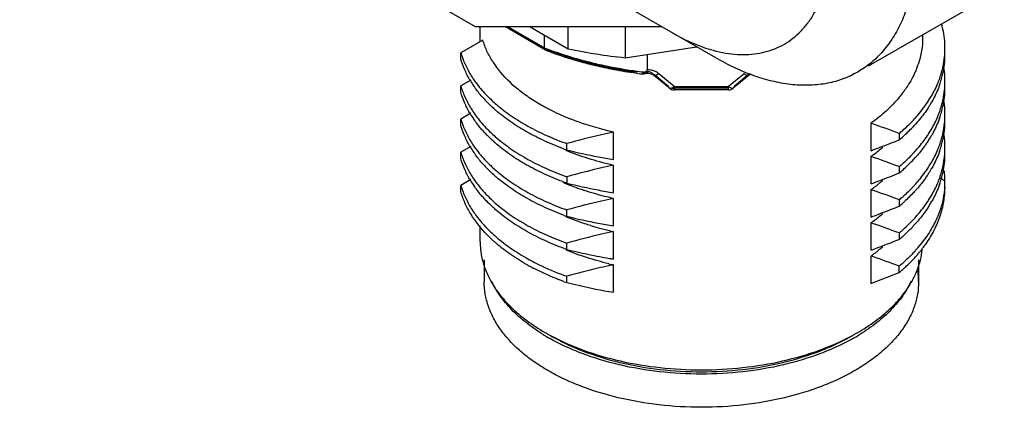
# Model space of a CAD drawing. Header units: inches. Extents: x 0 to 34, y 0 to 22.
# Tile 42 of 47: x 30.824 to 31.779, y 15.555 to 15.931. Entities that reach past the tile are written whole.
import ezdxf

# ---------------------------------------------------------------- set-up
doc = ezdxf.new("R2010")
doc.units = ezdxf.units.IN
doc.header["$LTSCALE"] = 1.87
doc.header["$MEASUREMENT"] = 0
doc.layers.get('0').update_dxf_attribs({"linetype": 'CONTINUOUS'})

msp = doc.modelspace()

# ---------------------------------------------------------------- linework, layer by layer
at = {"color": 7, "linetype": 'CONTINUOUS'}
for p, q in [((31.2659, 15.9238), (29.79606, 16.77246)), ((31.64705, 15.88601), (32.3536, 16.29396)), ((31.49895, 15.89372), (31.42146, 15.93845)), ((31.44685, 15.9238), (31.2659, 15.9238)), ((31.3188, 15.9238), (31.35582, 15.90242)), ((31.35582, 15.90242), (31.35582, 15.9238)), ((31.41097, 15.9238), (31.41097, 15.89389)), ((31.41097, 15.89389), (31.48012, 15.90459))]:
    msp.add_line(p, q, dxfattribs=at)
at = {"color": 6, "linetype": 'CONTINUOUS'}
for p, q in [((31.27046, 15.90946), (31.27046, 15.9238)), ((31.3338, 15.90133), (31.29489, 15.9238)), ((31.29766, 15.9238), (31.33291, 15.90344)), ((31.2731, 15.91096), (31.25171, 15.8988)), ((31.33291, 15.90344), (31.33291, 15.91565)), ((31.69959, 15.91635), (31.69959, 15.91345)), ((31.3338, 15.90133), (31.33398, 15.90125)), ((31.25171, 15.89263), (31.25171, 15.8988)), ((31.43243, 15.89721), (31.43243, 15.88221)), ((31.42978, 15.87995), (31.43198, 15.8813)), ((31.43198, 15.8813), (31.43243, 15.88221)), ((31.26152, 15.87223), (31.25171, 15.86665)), ((31.42345, 15.88), (31.41896, 15.88033)), ((31.42838, 15.87815), (31.42871, 15.87821)), ((31.43255, 15.88009), (31.43255, 15.87966)), ((31.43587, 15.87838), (31.43777, 15.87754)), ((31.43777, 15.87754), (31.43871, 15.87689)), ((31.43871, 15.87689), (31.43812, 15.87845)), ((31.45378, 15.86459), (31.43871, 15.87689)), ((31.45319, 15.86614), (31.43923, 15.87754)), ((31.45876, 15.86614), (31.44369, 15.87845)), ((31.52636, 15.87845), (31.51129, 15.86614)), ((31.53134, 15.87689), (31.51629, 15.8646)), ((31.53082, 15.87754), (31.51686, 15.86614)), ((31.53193, 15.87845), (31.53134, 15.87689)), ((31.53303, 15.87794), (31.53134, 15.87689)), ((31.25171, 15.86049), (31.25171, 15.86665)), ((31.45377, 15.8646), (31.45378, 15.86459)), ((31.45723, 15.86507), (31.45876, 15.86614)), ((31.45876, 15.86614), (31.51129, 15.86614)), ((31.45876, 15.86614), (31.45876, 15.86281)), ((31.51129, 15.86426), (31.45876, 15.86426)), ((31.51129, 15.86281), (31.45876, 15.86281)), ((31.51129, 15.86281), (31.51129, 15.86614)), ((31.51559, 15.86429), (31.51628, 15.8646)), ((31.5163, 15.86461), (31.51659, 15.86495)), ((31.51659, 15.86495), (31.51686, 15.86614)), ((31.26152, 15.84008), (31.25171, 15.83451)), ((31.25171, 15.82834), (31.25171, 15.83451)), ((31.6495, 15.83034), (31.6495, 15.80376)), ((31.39965, 15.79524), (31.39965, 15.82182)), ((31.67689, 15.82051), (31.67689, 15.81435)), ((31.26152, 15.80794), (31.25171, 15.80236)), ((31.35445, 15.80455), (31.35445, 15.81071)), ((31.25171, 15.7962), (31.25171, 15.80236)), ((31.6495, 15.79819), (31.6495, 15.77161)), ((31.39965, 15.7631), (31.39965, 15.78967)), ((31.67689, 15.78836), (31.67689, 15.7822)), ((31.26152, 15.77579), (31.25171, 15.77022)), ((31.35445, 15.77856), (31.35445, 15.7724)), ((31.72125, 15.77468), (31.71675, 15.7768)), ((31.25171, 15.76406), (31.25171, 15.77022)), ((31.6495, 15.76605), (31.6495, 15.73947)), ((31.39965, 15.73095), (31.39965, 15.75753)), ((31.67689, 15.75622), (31.67689, 15.75006)), ((31.35445, 15.74026), (31.35445, 15.74642)), ((31.27046, 15.71534), (31.27046, 15.73112)), ((31.6495, 15.7339), (31.6495, 15.70732)), ((31.39965, 15.69881), (31.39965, 15.72539)), ((31.67689, 15.72407), (31.67689, 15.71791)), ((31.35445, 15.70811), (31.35445, 15.71428)), ((31.6495, 15.70176), (31.6495, 15.67518)), ((31.65132, 15.70112), (31.6495, 15.70176)), ((31.2744, 15.69808), (31.2744, 15.67677)), ((31.39965, 15.66666), (31.39965, 15.69324)), ((31.67689, 15.68577), (31.67689, 15.69193)), ((31.69566, 15.69808), (31.69566, 15.67677)), ((31.35445, 15.67597), (31.35445, 15.68213)), ((31.6495, 15.67518), (31.67689, 15.68577))]:
    msp.add_line(p, q, dxfattribs=at)
for centre, radius, start, end in [((31.63198, 15.90256), 0.08933, 12.37197, 15.56036), ((31.63552, 15.90324), 0.08573, 0.01157, 12.43176), ((31.45388, 16.21539), 0.33458, 248.80569, 249.06706), ((31.4543, 16.21196), 0.33319, 248.83064, 249.11764), ((31.45777, 16.22569), 0.34559, 249.07378, 251.5013), ((31.45926, 16.22513), 0.34727, 249.12866, 252.18484), ((31.45831, 16.2186), 0.33971, 248.88438, 252.00261), ((31.63505, 15.90332), 0.0862, 348.23388, 359.95584), ((31.32854, 15.92072), 0.07989, 195.92262, 199.76462), ((31.46519, 16.2476), 0.36873, 251.48899, 254.05941), ((31.46665, 16.24756), 0.37089, 252.15708, 254.03625), ((31.46559, 16.24036), 0.36266, 251.97086, 253.42004), ((31.47168, 16.26996), 0.39201, 254.04514, 256.51189), ((31.47162, 16.26481), 0.38883, 254.03149, 256.3216), ((31.63551, 15.89711), 0.08573, 347.56754, 359.98836), ((31.36486, 15.94269), 0.09759, 212.76181, 218.11844), ((31.47655, 16.2848), 0.40943, 256.31226, 258.86227), ((31.4766, 16.29014), 0.41278, 256.49991, 258.79899), ((31.48014, 16.30764), 0.43063, 258.78975, 261.02453), ((31.48072, 16.3056), 0.43063, 258.85333, 261.72747), ((31.48253, 16.32236), 0.44555, 261.01676, 263.05429), ((31.43257, 15.86318), 0.01903, 78.02928, 90.42091), ((31.61254, 15.91569), 0.08734, 338.53667, 341.35967), ((31.6315, 15.90406), 0.08982, 344.13435, 348.23796), ((31.63586, 15.87111), 0.08538, 0.00394, 8.76889), ((31.34457, 15.92191), 0.09756, 210.16211, 211.19453), ((31.34828, 15.92421), 0.10194, 211.2178, 214.5097), ((31.48288, 16.31961), 0.44481, 261.71127, 262.96265), ((31.48344, 16.32938), 0.45262, 263.04742, 263.19208), ((31.43255, 15.87076), 0.00957, 77.71935, 90.01028), ((31.62606, 15.90571), 0.0955, 337.05772, 344.06999), ((31.62861, 15.89874), 0.09283, 340.41503, 343.8608), ((31.63022, 15.89827), 0.09115, 343.86583, 344.45814), ((31.63197, 15.8978), 0.08933, 344.44697, 347.62743), ((31.63505, 15.87118), 0.0862, 348.23388, 359.95584), ((31.32854, 15.88857), 0.07989, 195.92262, 199.76462), ((31.45877, 15.87071), 0.0079, 230.83241, 269.98092), ((31.45876, 15.87382), 0.00956, 257.71187, 270.01878), ((31.5113, 15.87066), 0.00784, 289.67256, 309.31568), ((31.63551, 15.86497), 0.08573, 347.56754, 359.98836), ((31.37044, 15.94204), 0.13041, 222.47216, 224.30344), ((31.37818, 15.95586), 0.14129, 224.51241, 229.434), ((31.60771, 15.91526), 0.11622, 326.22486, 327.20213), ((31.6315, 15.87191), 0.08982, 344.13435, 348.23796), ((31.63586, 15.83896), 0.08538, 0.00394, 8.76889), ((31.60683, 15.90958), 0.11723, 326.46393, 326.96495), ((31.60791, 15.90888), 0.11594, 326.96499, 327.51817), ((31.61111, 15.90688), 0.11217, 327.50239, 330.23902), ((31.62606, 15.87357), 0.0955, 337.05772, 344.06999), ((31.63197, 15.86565), 0.08933, 344.44697, 347.62743), ((31.32854, 15.85643), 0.07989, 195.92262, 199.76462), ((31.34457, 15.88977), 0.09756, 210.16211, 211.19453), ((31.34828, 15.89207), 0.10194, 211.2178, 214.5097), ((31.62861, 15.8666), 0.09283, 340.41503, 343.8608), ((31.63022, 15.86612), 0.09115, 343.86583, 344.45814), ((31.63505, 15.83903), 0.0862, 348.23388, 359.95584), ((31.37818, 15.92371), 0.14129, 224.51241, 229.434), ((31.18712, 14.4984), 1.40991, 69.67292, 70.8556), ((31.57472, 15.93621), 0.15902, 311.71652, 316.42063), ((31.58282, 15.92845), 0.1478, 316.43562, 318.06412), ((31.63551, 15.83282), 0.08573, 347.56754, 359.98836), ((31.37044, 15.9099), 0.13041, 222.47216, 224.30344), ((30.99794, 17.52911), 1.84428, 290.98632, 291.60082), ((31.56553, 15.94623), 0.17262, 310.17752, 311.78037), ((31.60771, 15.88311), 0.11622, 326.22486, 327.20213), ((31.60791, 15.87674), 0.11594, 326.96499, 327.51817), ((31.61111, 15.87474), 0.11217, 327.50239, 330.23902), ((31.62606, 15.84142), 0.0955, 337.05772, 344.06999), ((31.6315, 15.83977), 0.08982, 344.13435, 348.23796), ((31.63197, 15.83351), 0.08933, 344.44697, 347.62743), ((31.63586, 15.80682), 0.08538, 0.00394, 8.76889), ((31.34457, 15.85762), 0.09756, 210.16211, 211.19453), ((31.34828, 15.85992), 0.10194, 211.2178, 214.5097), ((31.45084, 16.0746), 0.28674, 249.83383, 250.35695), ((31.44538, 16.02416), 0.23841, 247.30696, 247.51063), ((31.51361, 16.45972), 0.67423, 256.34549, 259.00376), ((31.08232, 17.30944), 1.60896, 290.64114, 290.98261), ((31.55326, 15.9314), 0.16433, 307.23386, 310.92224), ((31.60683, 15.87744), 0.11723, 326.46393, 326.96495), ((31.62861, 15.83445), 0.09283, 340.41503, 343.8608), ((31.63022, 15.83398), 0.09115, 343.86583, 344.45814), ((31.63505, 15.80689), 0.0862, 348.23388, 359.95584), ((31.32854, 15.82428), 0.07989, 195.92262, 199.76462), ((31.49278, 16.35615), 0.56858, 259.07413, 260.57334), ((31.54582, 15.94098), 0.17646, 305.98539, 307.27683), ((31.18712, 14.46625), 1.40991, 69.67292, 70.8556), ((31.57947, 15.90568), 0.15243, 316.26945, 317.25022), ((31.58282, 15.8963), 0.1478, 316.43563, 318.06412), ((31.58608, 15.89338), 0.14342, 318.06471, 319.09145), ((31.63558, 15.80067), 0.08566, 348.1857, 359.99004), ((31.37044, 15.87775), 0.13041, 222.47216, 224.30344), ((31.37818, 15.89157), 0.14129, 224.51241, 229.434), ((31.46757, 16.09229), 0.31014, 257.03213, 257.35102), ((31.56553, 15.91409), 0.17262, 310.17752, 311.78037), ((31.57472, 15.90407), 0.15902, 311.71652, 316.42065), ((31.60771, 15.85097), 0.11622, 326.22486, 327.20213), ((31.61111, 15.84259), 0.11217, 327.50242, 330.23902), ((31.6315, 15.80762), 0.08982, 344.13435, 348.23796), ((31.34457, 15.82548), 0.09756, 210.16211, 211.19453), ((30.99794, 17.49696), 1.84428, 290.98632, 291.60082), ((31.60683, 15.84529), 0.11723, 326.46394, 326.96495), ((31.60791, 15.84459), 0.11594, 326.96499, 327.5182), ((31.62606, 15.80928), 0.0955, 337.05708, 344.06998), ((31.6286, 15.80231), 0.09283, 340.4144, 343.85697), ((31.63022, 15.80183), 0.09115, 343.86199, 344.45817), ((31.63197, 15.80136), 0.08933, 344.447, 347.62743), ((31.63318, 15.80109), 0.0881, 347.63087, 348.23969), ((31.63786, 15.77463), 0.08339, 0.03356, 6.72813), ((31.32854, 15.79214), 0.07989, 195.92262, 199.76462), ((31.34828, 15.82778), 0.10194, 211.2178, 214.5097), ((31.44975, 16.03949), 0.28358, 249.50697, 249.83385), ((31.44413, 15.98905), 0.23519, 246.58241, 247.30806), ((31.45084, 16.04246), 0.28674, 249.8342, 250.35695), ((31.44538, 15.99202), 0.23841, 247.30696, 247.51063), ((31.45304, 16.01134), 0.25919, 247.5795, 251.64611), ((31.51361, 16.42758), 0.67423, 256.34549, 259.00376), ((31.08232, 17.27729), 1.60896, 290.64114, 290.98261), ((31.54582, 15.90883), 0.17646, 305.98539, 307.27683), ((31.18712, 14.43411), 1.40991, 69.67292, 70.8556), ((31.55326, 15.89925), 0.16433, 307.23386, 310.92224), ((31.57947, 15.87354), 0.15243, 316.26945, 317.25022), ((31.58608, 15.86123), 0.14342, 318.06471, 319.09145), ((31.63694, 15.77468), 0.08431, 355.91617, 359.99569), ((31.37818, 15.85942), 0.14129, 224.51241, 229.434), ((31.49278, 16.324), 0.56858, 259.07413, 260.57334), ((31.46757, 16.06015), 0.31014, 257.03213, 257.35102), ((30.99794, 17.46482), 1.84428, 290.98632, 291.60082), ((31.56553, 15.88195), 0.17262, 310.17752, 311.78037), ((31.60771, 15.81883), 0.11622, 326.22486, 327.20213), ((31.61071, 15.81068), 0.11264, 326.94177, 330.23655), ((31.45084, 16.01031), 0.28674, 249.83383, 250.35695), ((31.44538, 15.95987), 0.23841, 247.30696, 247.51063), ((31.44634, 15.9622), 0.24092, 247.51098, 247.91458), ((31.51361, 16.39543), 0.67423, 256.34549, 259.00376), ((31.08232, 17.24515), 1.60897, 290.64114, 290.98261), ((31.55326, 15.86711), 0.16433, 307.23386, 310.92224), ((31.46507, 16.01748), 0.29933, 253.02987, 257.04546), ((31.49278, 16.29186), 0.56858, 259.07413, 260.57334), ((31.54582, 15.87669), 0.17646, 305.98539, 307.27683), ((31.18712, 14.40196), 1.40991, 69.67292, 70.8556), ((31.58267, 15.83209), 0.14796, 314.90679, 319.07523), ((31.37748, 15.82046), 0.14033, 224.44272, 227.57119), ((31.38096, 15.83033), 0.14542, 226.37347, 229.38501), ((31.46757, 16.028), 0.31014, 257.03213, 257.35102), ((31.56553, 15.8498), 0.17262, 310.17752, 311.78037), ((31.5724, 15.84223), 0.16239, 311.75215, 314.94942), ((31.3417, 15.71535), 0.07124, 180.00427, 185.64783), ((31.38267, 15.82611), 0.14801, 227.56417, 228.64452), ((31.3849, 15.82864), 0.15138, 228.64434, 229.3501), ((31.45084, 15.97817), 0.28674, 249.83383, 250.35695), ((31.08232, 17.213), 1.60897, 290.64114, 290.98261), ((31.55434, 15.83371), 0.16268, 307.19909, 310.92401), ((30.99794, 17.43267), 1.84428, 290.98632, 291.60082), ((31.59268, 15.79725), 0.13461, 318.44592, 322.6142), ((31.59842, 15.78685), 0.12753, 321.30895, 323.70164), ((31.59816, 15.79303), 0.12769, 322.62838, 323.76901), ((31.60292, 15.78351), 0.12193, 323.71819, 325.06984), ((31.34278, 15.71544), 0.07233, 185.63284, 186.3196), ((31.44538, 15.92773), 0.23841, 247.30696, 247.51063), ((31.51361, 16.36329), 0.67423, 256.34549, 259.00376), ((31.49325, 16.26212), 0.57103, 259.07338, 260.19057), ((31.48851, 16.23505), 0.54355, 260.19682, 260.59141), ((31.46741, 16.00076), 0.30946, 256.81069, 257.3513), ((31.54755, 15.84245), 0.17375, 305.92859, 307.23939), ((31.1492, 14.26445), 1.5219, 69.71225, 70.73533), ((31.58552, 15.80344), 0.14407, 317.04249, 318.49222), ((31.59052, 15.79331), 0.13773, 318.66958, 320.17355), ((31.59442, 15.79005), 0.13265, 320.1783, 321.31211), ((31.62732, 15.71543), 0.07227, 353.95647, 354.36729), ((31.42376, 15.88566), 0.22053, 240.97621, 242.07452), ((31.42443, 15.89303), 0.22189, 240.97999, 242.69443), ((31.42619, 15.89023), 0.2257, 242.07331, 242.50086), ((31.52516, 15.09404), 0.6122, 101.83027, 102.29364), ((31.46704, 15.9936), 0.30783, 256.4893, 257.03242), ((31.46757, 15.99586), 0.31014, 257.03213, 257.35102), ((31.35669, 15.71988), 0.08699, 204.88077, 206.92884), ((31.56426, 15.81981), 0.17507, 310.0414, 311.57117), ((31.60996, 15.72161), 0.09082, 330.89469, 333.06929), ((31.61291, 15.7201), 0.08749, 333.07704, 335.11335), ((31.61589, 15.71871), 0.08421, 335.11577, 338.64317), ((31.62491, 15.67672), 0.07075, 0.03993, 8.77941), ((31.45084, 15.94602), 0.28674, 249.83383, 250.35695), ((31.43292, 15.79066), 0.19368, 238.40274, 239.99897), ((31.43507, 15.80401), 0.20353, 240.00438, 240.91693), ((31.43557, 15.79521), 0.19895, 239.99678, 240.51428), ((31.43808, 15.8094), 0.20971, 240.91512, 241.67947), ((31.53197, 15.8094), 0.20971, 298.3206, 299.08468), ((31.53448, 15.79523), 0.19896, 299.48541, 299.99852), ((31.53448, 15.80489), 0.20455, 299.08515, 299.99335), ((31.53785, 15.78944), 0.19227, 299.99034, 301.60335)]:
    msp.add_arc(centre, radius, start, end, dxfattribs=at)
at = {"color": 7, "linetype": 'CONTINUOUS'}
for centre, radius, start, end in [((31.47984, 16.52151), 0.63138, 258.67265, 263.73828), ((31.53059, 16.02691), 0.13039, 254.80908, 256.33071)]:
    msp.add_arc(centre, radius, start, end, dxfattribs=at)
for points, knots in [([(31.49978, 15.90021), (31.50731, 15.89838), (31.5187, 15.89668), (31.53363, 15.89707), (31.54412, 15.89866), (31.55405, 15.90152), (31.56335, 15.90566), (31.57196, 15.91104), (31.5798, 15.91762), (31.58684, 15.92535), (31.59524, 15.93736), (31.60342, 15.95523), (31.60914, 15.97968), (31.6103, 15.99712), (31.6103, 16.00621)], [0, 0, 0, 0, 0.128246, 0.188446, 0.246553, 0.303137, 0.358841, 0.414363, 0.470421, 0.527688, 0.586772, 0.712172, 0.849692, 1, 1, 1, 1]), ([(31.69382, 16.00621), (31.69382, 15.99904), (31.69323, 15.98506), (31.69048, 15.96479), (31.68589, 15.94597), (31.67947, 15.9288), (31.6713, 15.91343), (31.66143, 15.90003), (31.64995, 15.88874), (31.64127, 15.88267), (31.63675, 15.88006)], [0, 0, 0, 0, 0.148402, 0.289399, 0.422748, 0.548679, 0.668013, 0.781927, 0.891978, 1, 1, 1, 1]), ([(31.4572, 15.91781), (31.46359, 15.91413), (31.47632, 15.90767), (31.48979, 15.90287), (31.49642, 15.90107)], [0, 0, 0, 0, 0.517406, 1, 1, 1, 1]), ([(31.63675, 15.88006), (31.63223, 15.87746), (31.62263, 15.87297), (31.60712, 15.86867), (31.59057, 15.86682), (31.57318, 15.86743), (31.5551, 15.87046), (31.5365, 15.87589), (31.51758, 15.88364), (31.50517, 15.89012), (31.49896, 15.89371)], [0, 0, 0, 0, 0.108022, 0.218073, 0.331987, 0.45132, 0.577251, 0.7106, 0.851598, 1, 1, 1, 1])]:
    msp.add_open_spline(points, degree=3, knots=knots, dxfattribs=at)
at = {"color": 6, "linetype": 'CONTINUOUS'}
for points, knots in [([(31.2828, 15.88988), (31.28066, 15.89322), (31.27689, 15.90002), (31.27414, 15.90731), (31.2731, 15.91096)], [0, 0, 0, 0, 0.511103, 1, 1, 1, 1]), ([(31.69959, 15.91345), (31.69959, 15.90914), (31.69885, 15.90042), (31.6967, 15.89194), (31.6953, 15.88777)], [0, 0, 0, 0, 0.495263, 1, 1, 1, 1]), ([(31.33291, 15.90344), (31.33291, 15.9032), (31.33295, 15.90275), (31.33312, 15.90214), (31.33339, 15.90165), (31.33366, 15.90141), (31.33381, 15.90133)], [0, 0, 0, 0, 0.29788, 0.562614, 0.793645, 1, 1, 1, 1]), ([(31.33398, 15.90124), (31.33412, 15.90119), (31.33443, 15.90113), (31.33492, 15.90119), (31.33543, 15.90139), (31.33576, 15.90158), (31.33593, 15.9017)], [0, 0, 0, 0, 0.212287, 0.444814, 0.706629, 1, 1, 1, 1]), ([(31.26021, 15.87289), (31.25838, 15.87605), (31.25512, 15.88247), (31.25268, 15.88924), (31.25171, 15.89263)], [0, 0, 0, 0, 0.508895, 1, 1, 1, 1]), ([(31.25336, 15.8937), (31.25467, 15.89005), (31.25788, 15.88276), (31.262, 15.87596), (31.26429, 15.87262)], [0, 0, 0, 0, 0.48942, 1, 1, 1, 1]), ([(31.36211, 15.89278), (31.36666, 15.89143), (31.38537, 15.88625), (31.40445, 15.88246), (31.41896, 15.88033)], [0, 0, 0, 0, 0.2447, 1, 1, 1, 1]), ([(31.39965, 15.82182), (31.39357, 15.82318), (31.38167, 15.82623), (31.35919, 15.83354), (31.33834, 15.8427), (31.31974, 15.8538), (31.30399, 15.86523), (31.29374, 15.87524), (31.28809, 15.88245)], [0, 0, 0, 0, 0.144697, 0.284926, 0.548509, 0.671087, 0.787182, 1, 1, 1, 1]), ([(31.44369, 15.87845), (31.44268, 15.87927), (31.44039, 15.88068), (31.43784, 15.88152), (31.43651, 15.8818)], [0, 0, 0, 0, 0.48966, 1, 1, 1, 1]), ([(31.69382, 15.88373), (31.69318, 15.8821), (31.69036, 15.8755), (31.68678, 15.86923), (31.68374, 15.86474)], [0, 0, 0, 0, 0.243924, 1, 1, 1, 1]), ([(31.26429, 15.87262), (31.26524, 15.87125), (31.26926, 15.86569), (31.27379, 15.86051), (31.27743, 15.8568)], [0, 0, 0, 0, 0.242738, 1, 1, 1, 1]), ([(31.42978, 15.87995), (31.42947, 15.87979), (31.42905, 15.87953), (31.42858, 15.87912), (31.42835, 15.87884), (31.42822, 15.87858), (31.42818, 15.87837), (31.42824, 15.8782), (31.42834, 15.87815), (31.42838, 15.87815)], [0, 0, 0, 0, 0.394653, 0.563485, 0.702232, 0.808786, 0.887472, 0.945721, 1, 1, 1, 1]), ([(31.42871, 15.87821), (31.42893, 15.87829), (31.42942, 15.87857), (31.43025, 15.87905), (31.43132, 15.87943), (31.43214, 15.87952), (31.43255, 15.87949)], [0, 0, 0, 0, 0.171328, 0.410848, 0.697305, 1, 1, 1, 1]), ([(31.42873, 15.87821), (31.42928, 15.87842), (31.43045, 15.87873), (31.43286, 15.879), (31.43471, 15.87875), (31.43587, 15.87838)], [0, 0, 0, 0, 0.242676, 0.497875, 1, 1, 1, 1]), ([(31.43812, 15.87845), (31.43787, 15.87865), (31.43681, 15.87941), (31.43556, 15.8799), (31.43459, 15.88011)], [0, 0, 0, 0, 0.24259, 1, 1, 1, 1]), ([(31.44369, 15.87845), (31.44321, 15.87806), (31.44228, 15.8774), (31.44106, 15.8768), (31.44017, 15.87658), (31.4396, 15.87655), (31.4391, 15.87664), (31.43882, 15.8768), (31.43871, 15.8769)], [0, 0, 0, 0, 0.33408, 0.614122, 0.729958, 0.83053, 0.918792, 1, 1, 1, 1]), ([(31.53134, 15.8769), (31.53123, 15.8768), (31.53095, 15.87664), (31.53045, 15.87655), (31.52989, 15.87658), (31.52899, 15.8768), (31.52777, 15.8774), (31.52684, 15.87806), (31.52636, 15.87845)], [0, 0, 0, 0, 0.081208, 0.16947, 0.270042, 0.385878, 0.66592, 1, 1, 1, 1]), ([(31.25336, 15.86156), (31.25467, 15.8579), (31.25788, 15.85062), (31.262, 15.84381), (31.26429, 15.84048)], [0, 0, 0, 0, 0.48942, 1, 1, 1, 1]), ([(31.27425, 15.85398), (31.27333, 15.85499), (31.2698, 15.85897), (31.26653, 15.86319), (31.26429, 15.86646)], [0, 0, 0, 0, 0.255928, 1, 1, 1, 1]), ([(31.45319, 15.86614), (31.45319, 15.86583), (31.45326, 15.86526), (31.45357, 15.86476), (31.45377, 15.8646)], [0, 0, 0, 0, 0.548219, 1, 1, 1, 1]), ([(31.45378, 15.86459), (31.45387, 15.86452), (31.45407, 15.86439), (31.45469, 15.8642), (31.45584, 15.86435), (31.45674, 15.86478), (31.45723, 15.86507)], [0, 0, 0, 0, 0.091222, 0.187092, 0.532899, 1, 1, 1, 1]), ([(31.51129, 15.86614), (31.51168, 15.86583), (31.51245, 15.86528), (31.5136, 15.86465), (31.51464, 15.86429), (31.51531, 15.86424), (31.51559, 15.86429)], [0, 0, 0, 0, 0.314322, 0.590601, 0.818066, 1, 1, 1, 1]), ([(31.68374, 15.86474), (31.6816, 15.86157), (31.67567, 15.85369), (31.66436, 15.84195), (31.65468, 15.8341), (31.6495, 15.83033)], [0, 0, 0, 0, 0.234948, 0.605877, 1, 1, 1, 1]), ([(31.70541, 15.8523), (31.70626, 15.85362), (31.70946, 15.85882), (31.71224, 15.86429), (31.71401, 15.86849)], [0, 0, 0, 0, 0.255335, 1, 1, 1, 1]), ([(31.71607, 15.86762), (31.71557, 15.86623), (31.71342, 15.86059), (31.71074, 15.85515), (31.70848, 15.8512)], [0, 0, 0, 0, 0.245511, 1, 1, 1, 1]), ([(31.26021, 15.84075), (31.25838, 15.8439), (31.25512, 15.85032), (31.25268, 15.8571), (31.25171, 15.86049)], [0, 0, 0, 0, 0.508895, 1, 1, 1, 1]), ([(31.28628, 15.84237), (31.28548, 15.84306), (31.28233, 15.84582), (31.27929, 15.84872), (31.27711, 15.85096)], [0, 0, 0, 0, 0.254465, 1, 1, 1, 1]), ([(31.2863, 15.84852), (31.29084, 15.84462), (31.30069, 15.83713), (31.31696, 15.82714), (31.33501, 15.81819), (31.34781, 15.81308), (31.35445, 15.81071)], [0, 0, 0, 0, 0.229264, 0.472764, 0.73012, 1, 1, 1, 1]), ([(31.68961, 15.83246), (31.691, 15.83391), (31.69628, 15.83965), (31.7011, 15.84583), (31.70432, 15.85065)], [0, 0, 0, 0, 0.257175, 1, 1, 1, 1]), ([(31.70455, 15.84482), (31.70368, 15.84352), (31.70004, 15.83825), (31.696, 15.83327), (31.69277, 15.82968)], [0, 0, 0, 0, 0.244381, 1, 1, 1, 1]), ([(31.26429, 15.84048), (31.26524, 15.8391), (31.26926, 15.83355), (31.27379, 15.82836), (31.27743, 15.82466)], [0, 0, 0, 0, 0.242738, 1, 1, 1, 1]), ([(31.27425, 15.82184), (31.27333, 15.82285), (31.2698, 15.82683), (31.26653, 15.83105), (31.26429, 15.83431)], [0, 0, 0, 0, 0.255928, 1, 1, 1, 1]), ([(31.35199, 15.80544), (31.3456, 15.80778), (31.33328, 15.81282), (31.3159, 15.82158), (31.3002, 15.83131), (31.29069, 15.83859), (31.28628, 15.84237)], [0, 0, 0, 0, 0.269455, 0.526588, 0.770221, 1, 1, 1, 1]), ([(31.70541, 15.82016), (31.70626, 15.82147), (31.70946, 15.82668), (31.71224, 15.83215), (31.71401, 15.83634)], [0, 0, 0, 0, 0.255335, 1, 1, 1, 1]), ([(31.71607, 15.83548), (31.71557, 15.83408), (31.71342, 15.82845), (31.71074, 15.82301), (31.70848, 15.81906)], [0, 0, 0, 0, 0.245511, 1, 1, 1, 1]), ([(31.26021, 15.8086), (31.25838, 15.81176), (31.25512, 15.81818), (31.25268, 15.82495), (31.25171, 15.82834)], [0, 0, 0, 0, 0.508895, 1, 1, 1, 1]), ([(31.25336, 15.82941), (31.25467, 15.82576), (31.25788, 15.81847), (31.262, 15.81167), (31.26429, 15.80833)], [0, 0, 0, 0, 0.48942, 1, 1, 1, 1]), ([(31.67689, 15.82051), (31.67802, 15.82147), (31.68241, 15.82529), (31.68661, 15.82933), (31.68961, 15.83246)], [0, 0, 0, 0, 0.254784, 1, 1, 1, 1]), ([(31.28628, 15.81022), (31.28548, 15.81092), (31.28233, 15.81368), (31.27929, 15.81658), (31.27711, 15.81881)], [0, 0, 0, 0, 0.254465, 1, 1, 1, 1]), ([(31.2863, 15.81638), (31.29084, 15.81248), (31.30069, 15.80498), (31.31696, 15.795), (31.33501, 15.78605), (31.34781, 15.78094), (31.35445, 15.77857)], [0, 0, 0, 0, 0.229264, 0.472764, 0.73012, 1, 1, 1, 1]), ([(31.39965, 15.82182), (31.39584, 15.82102), (31.38069, 15.81769), (31.36565, 15.81383), (31.35445, 15.81071)], [0, 0, 0, 0, 0.250708, 1, 1, 1, 1]), ([(31.6914, 15.80222), (31.6926, 15.80352), (31.69722, 15.8087), (31.70146, 15.81422), (31.70432, 15.8185)], [0, 0, 0, 0, 0.256387, 1, 1, 1, 1]), ([(31.26429, 15.80833), (31.26524, 15.80696), (31.26926, 15.8014), (31.27379, 15.79622), (31.27743, 15.79251)], [0, 0, 0, 0, 0.242738, 1, 1, 1, 1]), ([(31.35047, 15.77386), (31.34424, 15.77618), (31.33222, 15.78117), (31.31525, 15.78981), (31.29991, 15.79938), (31.2906, 15.80652), (31.28628, 15.81022)], [0, 0, 0, 0, 0.269194, 0.526196, 0.769905, 1, 1, 1, 1]), ([(31.70455, 15.81267), (31.7038, 15.81154), (31.70065, 15.80698), (31.69721, 15.80262), (31.69447, 15.79946)], [0, 0, 0, 0, 0.245098, 1, 1, 1, 1]), ([(31.70541, 15.78801), (31.70626, 15.78933), (31.70946, 15.79453), (31.71224, 15.8), (31.71401, 15.8042)], [0, 0, 0, 0, 0.255335, 1, 1, 1, 1]), ([(31.26021, 15.77646), (31.25838, 15.77962), (31.25512, 15.78603), (31.25268, 15.79281), (31.25171, 15.7962)], [0, 0, 0, 0, 0.508895, 1, 1, 1, 1]), ([(31.25336, 15.79727), (31.25467, 15.79361), (31.25788, 15.78633), (31.262, 15.77952), (31.26429, 15.77619)], [0, 0, 0, 0, 0.48942, 1, 1, 1, 1]), ([(31.27425, 15.7897), (31.27333, 15.7907), (31.2698, 15.79469), (31.26653, 15.79891), (31.26429, 15.80217)], [0, 0, 0, 0, 0.255928, 1, 1, 1, 1]), ([(31.39797, 15.79006), (31.39034, 15.79181), (31.37554, 15.79582), (31.36111, 15.80102), (31.35418, 15.80388)], [0, 0, 0, 0, 0.510746, 1, 1, 1, 1]), ([(31.67689, 15.78836), (31.67802, 15.78932), (31.68241, 15.79314), (31.68661, 15.79718), (31.68961, 15.80032)], [0, 0, 0, 0, 0.254784, 1, 1, 1, 1]), ([(31.71607, 15.80333), (31.71557, 15.80194), (31.71342, 15.7963), (31.71074, 15.79087), (31.70848, 15.78691)], [0, 0, 0, 0, 0.245511, 1, 1, 1, 1]), ([(31.28628, 15.77808), (31.28548, 15.77877), (31.28233, 15.78153), (31.27929, 15.78443), (31.27711, 15.78667)], [0, 0, 0, 0, 0.254465, 1, 1, 1, 1]), ([(31.39965, 15.78967), (31.39584, 15.78888), (31.38069, 15.78555), (31.36565, 15.78168), (31.35445, 15.77856)], [0, 0, 0, 0, 0.250708, 1, 1, 1, 1]), ([(31.6914, 15.77007), (31.6926, 15.77138), (31.69722, 15.77655), (31.70146, 15.78207), (31.70432, 15.78636)], [0, 0, 0, 0, 0.256387, 1, 1, 1, 1]), ([(31.26429, 15.77619), (31.26524, 15.77482), (31.26926, 15.76926), (31.27379, 15.76407), (31.27743, 15.76037)], [0, 0, 0, 0, 0.242738, 1, 1, 1, 1]), ([(31.35199, 15.74115), (31.3456, 15.7435), (31.33328, 15.74853), (31.3159, 15.75729), (31.3002, 15.76702), (31.29069, 15.7743), (31.28628, 15.77808)], [0, 0, 0, 0, 0.269455, 0.526588, 0.770221, 1, 1, 1, 1]), ([(31.2863, 15.78423), (31.29084, 15.78033), (31.30069, 15.77284), (31.31696, 15.76285), (31.33501, 15.7539), (31.34781, 15.74879), (31.35445, 15.74642)], [0, 0, 0, 0, 0.229264, 0.472764, 0.73012, 1, 1, 1, 1]), ([(31.70455, 15.78053), (31.7038, 15.7794), (31.70065, 15.77483), (31.69721, 15.77048), (31.69447, 15.76731)], [0, 0, 0, 0, 0.245098, 1, 1, 1, 1]), ([(31.27425, 15.75755), (31.27333, 15.75856), (31.2698, 15.76254), (31.26653, 15.76676), (31.26429, 15.77003)], [0, 0, 0, 0, 0.255928, 1, 1, 1, 1]), ([(31.67689, 15.75622), (31.67802, 15.75718), (31.68241, 15.761), (31.68661, 15.76504), (31.68961, 15.76817)], [0, 0, 0, 0, 0.254784, 1, 1, 1, 1]), ([(31.70288, 15.7137), (31.70583, 15.71792), (31.71108, 15.72658), (31.71692, 15.74032), (31.72045, 15.75434), (31.72125, 15.76383), (31.72125, 15.76852)], [0, 0, 0, 0, 0.263417, 0.515903, 0.760386, 1, 1, 1, 1]), ([(31.70541, 15.75587), (31.70626, 15.75718), (31.70946, 15.76239), (31.71224, 15.76786), (31.71401, 15.77205)], [0, 0, 0, 0, 0.255335, 1, 1, 1, 1]), ([(31.71607, 15.77119), (31.71557, 15.76979), (31.71342, 15.76416), (31.71074, 15.75872), (31.70848, 15.75477)], [0, 0, 0, 0, 0.245511, 1, 1, 1, 1]), ([(31.72103, 15.76867), (31.72076, 15.76483), (31.71967, 15.75709), (31.71757, 15.74957), (31.71628, 15.74585)], [0, 0, 0, 0, 0.495379, 1, 1, 1, 1]), ([(31.27729, 15.7222), (31.27126, 15.72835), (31.26324, 15.7383), (31.2555, 15.75291), (31.25277, 15.76034), (31.25171, 15.76406)], [0, 0, 0, 0, 0.52225, 0.765851, 1, 1, 1, 1]), ([(31.25336, 15.76512), (31.25467, 15.76147), (31.25788, 15.75419), (31.262, 15.74738), (31.26429, 15.74404)], [0, 0, 0, 0, 0.48942, 1, 1, 1, 1]), ([(31.28628, 15.74593), (31.2852, 15.74686), (31.28102, 15.75056), (31.27705, 15.75449), (31.27425, 15.75755)], [0, 0, 0, 0, 0.256014, 1, 1, 1, 1]), ([(31.39965, 15.75753), (31.39584, 15.75673), (31.38069, 15.7534), (31.36565, 15.74954), (31.35445, 15.74642)], [0, 0, 0, 0, 0.250708, 1, 1, 1, 1]), ([(31.39797, 15.75791), (31.39569, 15.75844), (31.38676, 15.7606), (31.37793, 15.76317), (31.37142, 15.76533)], [0, 0, 0, 0, 0.25413, 1, 1, 1, 1]), ([(31.69277, 15.76539), (31.69182, 15.76434), (31.68792, 15.76012), (31.68377, 15.75612), (31.68054, 15.75322)], [0, 0, 0, 0, 0.245415, 1, 1, 1, 1]), ([(31.2863, 15.75209), (31.29084, 15.74819), (31.30069, 15.74069), (31.31696, 15.73071), (31.33501, 15.72176), (31.34781, 15.71665), (31.35445, 15.71428)], [0, 0, 0, 0, 0.229264, 0.472764, 0.73012, 1, 1, 1, 1]), ([(31.6914, 15.73793), (31.6926, 15.73923), (31.69722, 15.74441), (31.70146, 15.74993), (31.70432, 15.75421)], [0, 0, 0, 0, 0.256387, 1, 1, 1, 1]), ([(31.70511, 15.74924), (31.70432, 15.74803), (31.70103, 15.74316), (31.69738, 15.73853), (31.69447, 15.73517)], [0, 0, 0, 0, 0.244793, 1, 1, 1, 1]), ([(31.26429, 15.74404), (31.26544, 15.74238), (31.27037, 15.73564), (31.27604, 15.72944), (31.28063, 15.72507)], [0, 0, 0, 0, 0.241211, 1, 1, 1, 1]), ([(31.35199, 15.70901), (31.3456, 15.71135), (31.33328, 15.71638), (31.3159, 15.72514), (31.3002, 15.73488), (31.29069, 15.74215), (31.28628, 15.74593)], [0, 0, 0, 0, 0.269455, 0.526588, 0.770221, 1, 1, 1, 1]), ([(31.3777, 15.73118), (31.37581, 15.73176), (31.36842, 15.73411), (31.36112, 15.73677), (31.35575, 15.73895)], [0, 0, 0, 0, 0.254575, 1, 1, 1, 1]), ([(31.67689, 15.72407), (31.67819, 15.72518), (31.68323, 15.72958), (31.68802, 15.73427), (31.6914, 15.73793)], [0, 0, 0, 0, 0.255554, 1, 1, 1, 1]), ([(31.71628, 15.74585), (31.71456, 15.74091), (31.71019, 15.73107), (31.70441, 15.72199), (31.70116, 15.71756)], [0, 0, 0, 0, 0.487873, 1, 1, 1, 1]), ([(31.2863, 15.71994), (31.29084, 15.71604), (31.30069, 15.70855), (31.31123, 15.70208), (31.31679, 15.699)], [0, 0, 0, 0, 0.484943, 1, 1, 1, 1]), ([(31.39965, 15.72539), (31.39584, 15.72459), (31.38069, 15.72126), (31.36565, 15.7174), (31.35445, 15.71428)], [0, 0, 0, 0, 0.250708, 1, 1, 1, 1]), ([(31.31677, 15.69283), (31.31121, 15.69592), (31.30067, 15.70239), (31.29083, 15.70989), (31.28628, 15.71379)], [0, 0, 0, 0, 0.515057, 1, 1, 1, 1]), ([(31.2709, 15.70748), (31.27135, 15.70336), (31.273, 15.69506), (31.27597, 15.68715), (31.27777, 15.68328)], [0, 0, 0, 0, 0.492365, 1, 1, 1, 1]), ([(31.39513, 15.69429), (31.38801, 15.696), (31.37418, 15.69985), (31.36068, 15.70476), (31.35418, 15.70745)], [0, 0, 0, 0, 0.51026, 1, 1, 1, 1]), ([(31.69096, 15.70526), (31.68989, 15.70411), (31.6854, 15.69945), (31.68063, 15.69507), (31.67689, 15.69193)], [0, 0, 0, 0, 0.24479, 1, 1, 1, 1]), ([(31.68043, 15.68883), (31.68165, 15.68991), (31.68636, 15.69421), (31.69082, 15.69879), (31.69395, 15.70235)], [0, 0, 0, 0, 0.255632, 1, 1, 1, 1]), ([(31.69432, 15.68805), (31.69557, 15.69125), (31.69765, 15.69775), (31.69884, 15.70448), (31.69919, 15.70782)], [0, 0, 0, 0, 0.5056, 1, 1, 1, 1]), ([(31.35199, 15.67686), (31.34935, 15.67783), (31.33915, 15.68175), (31.32918, 15.68628), (31.32198, 15.69003)], [0, 0, 0, 0, 0.256871, 1, 1, 1, 1]), ([(31.32264, 15.69586), (31.32513, 15.69457), (31.33549, 15.68946), (31.34621, 15.68508), (31.35445, 15.68214)], [0, 0, 0, 0, 0.242741, 1, 1, 1, 1]), ([(31.39481, 15.69221), (31.39141, 15.69147), (31.37789, 15.6884), (31.36446, 15.68492), (31.35445, 15.68213)], [0, 0, 0, 0, 0.25063, 1, 1, 1, 1]), ([(31.27913, 15.68048), (31.28172, 15.67537), (31.28813, 15.6653), (31.3005, 15.6515), (31.31571, 15.63873), (31.3272, 15.63127), (31.33332, 15.62773)], [0, 0, 0, 0, 0.224426, 0.464809, 0.723181, 1, 1, 1, 1]), ([(31.48503, 15.55516), (31.47131, 15.55516), (31.44419, 15.55668), (31.4049, 15.56347), (31.37408, 15.57283), (31.35154, 15.58245), (31.33621, 15.59043), (31.3223, 15.59925), (31.30994, 15.60882), (31.29925, 15.61905), (31.29033, 15.62986), (31.28328, 15.64114), (31.27818, 15.65281), (31.27509, 15.66472), (31.2744, 15.67279), (31.2744, 15.67677)], [0, 0, 0, 0, 0.15498, 0.306148, 0.449668, 0.517698, 0.582818, 0.644812, 0.703593, 0.759166, 0.811686, 0.861489, 0.909055, 0.954995, 1, 1, 1, 1]), ([(31.33145, 15.62569), (31.32572, 15.62921), (31.31501, 15.63661), (31.30092, 15.6492), (31.28959, 15.66274), (31.28383, 15.67255), (31.28154, 15.67752)], [0, 0, 0, 0, 0.276514, 0.534579, 0.774964, 1, 1, 1, 1]), ([(31.35445, 15.67597), (31.35818, 15.67507), (31.37316, 15.67156), (31.38826, 15.66855), (31.39965, 15.66666)], [0, 0, 0, 0, 0.249357, 1, 1, 1, 1]), ([(31.69566, 15.67677), (31.69566, 15.67279), (31.69496, 15.66472), (31.69187, 15.65281), (31.68677, 15.64114), (31.67972, 15.62986), (31.67081, 15.61905), (31.66011, 15.60882), (31.64775, 15.59925), (31.63384, 15.59043), (31.61851, 15.58245), (31.59597, 15.57283), (31.56516, 15.56347), (31.52586, 15.55668), (31.49874, 15.55516), (31.48503, 15.55516)], [0, 0, 0, 0, 0.045005, 0.090945, 0.138512, 0.188314, 0.240835, 0.296408, 0.355188, 0.417182, 0.482302, 0.550332, 0.693852, 0.845021, 1, 1, 1, 1]), ([(31.63673, 15.62773), (31.64255, 15.63109), (31.6535, 15.63817), (31.66812, 15.6502), (31.6802, 15.66318), (31.68663, 15.67263), (31.6893, 15.67744)], [0, 0, 0, 0, 0.275423, 0.533469, 0.774449, 1, 1, 1, 1]), ([(31.68849, 15.67747), (31.68619, 15.67251), (31.68043, 15.6627), (31.66911, 15.64918), (31.65503, 15.6366), (31.64432, 15.62921), (31.63861, 15.62569)], [0, 0, 0, 0, 0.225054, 0.46545, 0.72351, 1, 1, 1, 1]), ([(31.33859, 15.62479), (31.34883, 15.61928), (31.37097, 15.60956), (31.40675, 15.59922), (31.4452, 15.59288), (31.47166, 15.59146), (31.48503, 15.59146)], [0, 0, 0, 0, 0.230091, 0.476732, 0.735413, 1, 1, 1, 1]), ([(31.33889, 15.62452), (31.34378, 15.62169), (31.35405, 15.61635), (31.37617, 15.60692), (31.4064, 15.59773), (31.44496, 15.59107), (31.47157, 15.58957), (31.48503, 15.58957)], [0, 0, 0, 0, 0.111736, 0.228463, 0.474717, 0.734092, 1, 1, 1, 1]), ([(31.48503, 15.59146), (31.49839, 15.59146), (31.52485, 15.59288), (31.56331, 15.59922), (31.59908, 15.60956), (31.62123, 15.61928), (31.63146, 15.62479)], [0, 0, 0, 0, 0.264587, 0.523268, 0.76991, 1, 1, 1, 1]), ([(31.48503, 15.58957), (31.49848, 15.58957), (31.52509, 15.59107), (31.56365, 15.59773), (31.59388, 15.60692), (31.616, 15.61635), (31.62627, 15.62169), (31.63117, 15.62452)], [0, 0, 0, 0, 0.265909, 0.525283, 0.771537, 0.888264, 1, 1, 1, 1]), ([(31.48503, 15.5873), (31.47149, 15.5873), (31.44472, 15.58879), (31.40589, 15.5954), (31.37539, 15.60453), (31.35302, 15.61391), (31.34261, 15.61922), (31.33764, 15.62203)], [0, 0, 0, 0, 0.265494, 0.524644, 0.771005, 0.887942, 1, 1, 1, 1]), ([(31.63241, 15.62203), (31.62744, 15.61922), (31.61703, 15.6139), (31.59466, 15.60453), (31.56416, 15.5954), (31.52533, 15.58879), (31.49856, 15.5873), (31.48503, 15.5873)], [0, 0, 0, 0, 0.112059, 0.228995, 0.475357, 0.734507, 1, 1, 1, 1])]:
    msp.add_open_spline(points, degree=3, knots=knots, dxfattribs=at)
msp.add_open_spline([(31.51129, 15.86281), (31.51219, 15.86281), (31.5131, 15.86297), (31.51394, 15.86327)], degree=3, dxfattribs=at)

doc.saveas('drawing.dxf')
